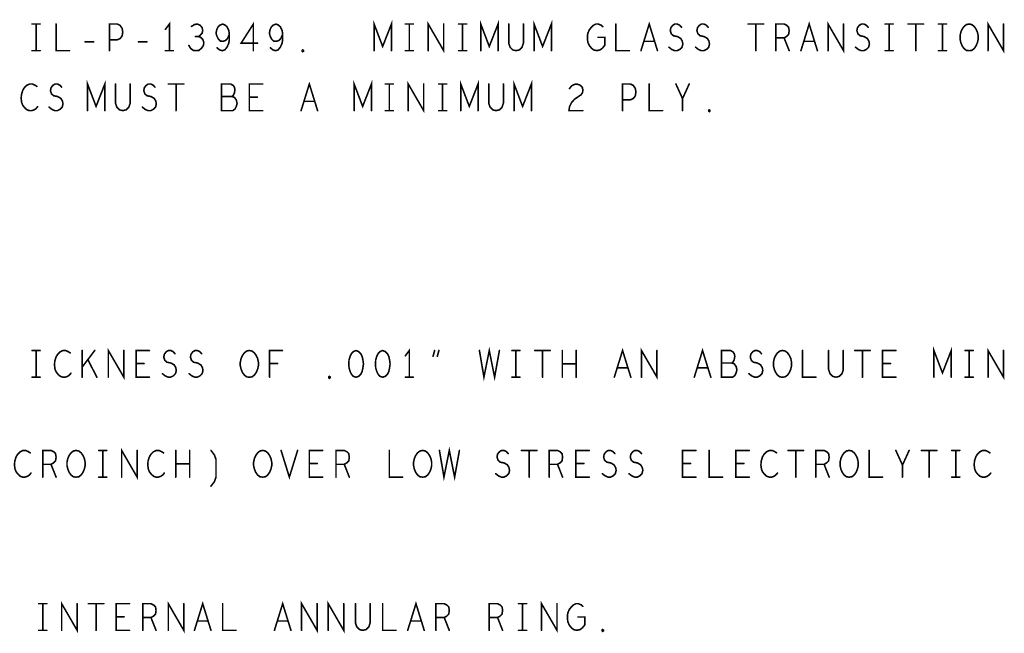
# Model space of a CAD drawing. Extents: x 28 to 61, y 24.9 to 46.
# Tile 49 of 51: x 54.4 to 58.1, y 41 to 43.3. Entities that reach past the tile are written whole.
import ezdxf

# ---------------------------------------------------------------- set-up
doc = ezdxf.new("R2010")
doc.units = 0
doc.layers.add('1', color=2, linetype='CONTINUOUS')

msp = doc.modelspace()

# ---------------------------------------------------------------- linework, layer by layer
at = {"layer": '1', "const_width": 0.003}
for points in [[(54.4535, 43.27, 1), (54.4505, 43.27, 1)], [(54.4685, 43.27, 1), (54.4655, 43.27, 1)], [(54.4835, 43.27, 1), (54.4805, 43.27, 1)], [(54.5435, 43.27, 1), (54.5405, 43.27, 1)], [(54.9535, 43.25, 1), (54.9505, 43.25, 1)], [(55.0515, 43.261, 1), (55.0485, 43.261, 1)], [(55.8535, 43.27, 1), (55.8505, 43.27, 1)], [(55.8685, 43.27, 1), (55.8655, 43.27, 1)], [(55.8835, 43.27, 1), (55.8805, 43.27, 1)], [(55.9975, 43.27, 1), (55.9945, 43.27, 1)], [(56.0535, 43.27, 1), (56.0505, 43.27, 1)], [(56.0685, 43.27, 1), (56.0655, 43.27, 1)], [(56.0835, 43.27, 1), (56.0805, 43.27, 1)], [(56.2415, 43.27, 1), (56.2385, 43.27, 1)], [(56.2965, 43.27, 1), (56.2935, 43.27, 1)], [(56.5945, 43.26, 1), (56.5915, 43.26, 1)], [(56.6435, 43.27, 1), (56.6405, 43.27, 1)], [(56.8895, 43.258, 1), (56.8865, 43.258, 1)], [(56.9895, 43.258, 1), (56.9865, 43.258, 1)], [(57.1395, 43.27, 1), (57.1365, 43.27, 1)], [(57.1685, 43.27, 1), (57.1655, 43.27, 1)], [(57.1975, 43.27, 1), (57.1945, 43.27, 1)], [(57.4975, 43.27, 1), (57.4945, 43.27, 1)], [(57.5895, 43.258, 1), (57.5865, 43.258, 1)], [(57.6535, 43.27, 1), (57.6505, 43.27, 1)], [(57.6685, 43.27, 1), (57.6655, 43.27, 1)], [(57.6835, 43.27, 1), (57.6805, 43.27, 1)], [(57.7395, 43.27, 1), (57.7365, 43.27, 1)], [(57.7685, 43.27, 1), (57.7655, 43.27, 1)], [(57.7975, 43.27, 1), (57.7945, 43.27, 1)], [(57.8535, 43.27, 1), (57.8505, 43.27, 1)], [(57.8685, 43.27, 1), (57.8655, 43.27, 1)], [(57.8835, 43.27, 1), (57.8805, 43.27, 1)], [(58.0975, 43.27, 1), (58.0945, 43.27, 1)], [(55.0665, 43.223, 1), (55.0635, 43.223, 1)], [(55.0775, 43.223, 1), (55.0745, 43.223, 1)], [(55.1935, 43.231, 1), (55.1905, 43.231, 1)], [(55.3935, 43.231, 1), (55.3905, 43.231, 1)], [(56.5765, 43.22, 1), (56.5735, 43.22, 1)], [(57.2435, 43.218, 1), (57.2405, 43.218, 1)], [(57.2745, 43.218, 1), (57.2715, 43.218, 1)], [(54.6525, 43.203, 1), (54.6495, 43.203, 1)], [(54.6845, 43.203, 1), (54.6815, 43.203, 1)], [(54.7435, 43.211, 1), (54.7405, 43.211, 1)], [(54.8525, 43.203, 1), (54.8495, 43.203, 1)], [(54.8845, 43.203, 1), (54.8815, 43.203, 1)], [(55.0415, 43.19, 1), (55.0385, 43.19, 1)], [(55.1475, 43.181, 1), (55.1445, 43.181, 1)], [(55.2995, 43.198, 1), (55.2965, 43.198, 1)], [(55.3475, 43.181, 1), (55.3445, 43.181, 1)], [(56.7485, 43.205, 1), (56.7455, 43.205, 1)], [(56.7885, 43.205, 1), (56.7855, 43.205, 1)], [(56.8425, 43.183, 1), (56.8395, 43.183, 1)], [(56.9425, 43.183, 1), (56.9395, 43.183, 1)], [(57.3485, 43.205, 1), (57.3455, 43.205, 1)], [(57.3885, 43.205, 1), (57.3855, 43.205, 1)], [(57.5425, 43.183, 1), (57.5395, 43.183, 1)], [(54.4535, 43.17, 1), (54.4505, 43.17, 1)], [(54.4685, 43.17, 1), (54.4655, 43.17, 1)], [(54.4835, 43.17, 1), (54.4805, 43.17, 1)], [(54.5935, 43.17, 1), (54.5905, 43.17, 1)], [(54.7435, 43.17, 1), (54.7405, 43.17, 1)], [(54.9535, 43.17, 1), (54.9505, 43.17, 1)], [(54.9685, 43.17, 1), (54.9655, 43.17, 1)], [(54.9835, 43.17, 1), (54.9805, 43.17, 1)], [(55.2835, 43.17, 1), (55.2805, 43.17, 1)], [(55.4685, 43.166, 1), (55.4655, 43.166, 1)], [(55.4685, 43.166, 1), (55.4655, 43.166, 1)], [(55.7365, 43.17, 1), (55.7335, 43.17, 1)], [(55.8015, 43.17, 1), (55.7985, 43.17, 1)], [(55.8535, 43.17, 1), (55.8505, 43.17, 1)], [(55.8685, 43.17, 1), (55.8655, 43.17, 1)], [(55.8835, 43.17, 1), (55.8805, 43.17, 1)], [(55.9395, 43.17, 1), (55.9365, 43.17, 1)], [(56.0535, 43.17, 1), (56.0505, 43.17, 1)], [(56.0685, 43.17, 1), (56.0655, 43.17, 1)], [(56.0835, 43.17, 1), (56.0805, 43.17, 1)], [(56.1365, 43.17, 1), (56.1335, 43.17, 1)], [(56.2015, 43.17, 1), (56.1985, 43.17, 1)], [(56.3365, 43.17, 1), (56.3335, 43.17, 1)], [(56.4015, 43.17, 1), (56.3985, 43.17, 1)], [(56.6935, 43.17, 1), (56.6905, 43.17, 1)], [(56.7375, 43.17, 1), (56.7345, 43.17, 1)], [(56.7995, 43.17, 1), (56.7965, 43.17, 1)], [(57.1685, 43.17, 1), (57.1655, 43.17, 1)], [(57.2435, 43.17, 1), (57.2405, 43.17, 1)], [(57.2935, 43.17, 1), (57.2905, 43.17, 1)], [(57.3375, 43.17, 1), (57.3345, 43.17, 1)], [(57.3995, 43.17, 1), (57.3965, 43.17, 1)], [(57.4395, 43.17, 1), (57.4365, 43.17, 1)], [(57.6535, 43.17, 1), (57.6505, 43.17, 1)], [(57.6685, 43.17, 1), (57.6655, 43.17, 1)], [(57.6835, 43.17, 1), (57.6805, 43.17, 1)], [(57.7685, 43.17, 1), (57.7655, 43.17, 1)], [(57.8535, 43.17, 1), (57.8505, 43.17, 1)], [(57.8685, 43.17, 1), (57.8655, 43.17, 1)], [(57.8835, 43.17, 1), (57.8805, 43.17, 1)], [(57.9685, 43.17, 1), (57.9655, 43.17, 1)], [(57.9685, 43.17, 1), (57.9655, 43.17, 1)], [(58.0395, 43.17, 1), (58.0365, 43.17, 1)], [(54.4715, 43.036, 1), (54.4685, 43.036, 1)], [(54.5645, 43.033, 1), (54.5615, 43.033, 1)], [(54.7665, 43.045, 1), (54.7635, 43.045, 1)], [(54.8215, 43.045, 1), (54.8185, 43.045, 1)], [(54.9145, 43.033, 1), (54.9115, 43.033, 1)], [(54.9645, 43.045, 1), (54.9615, 43.045, 1)], [(54.9935, 43.045, 1), (54.9905, 43.045, 1)], [(55.0225, 43.045, 1), (55.0195, 43.045, 1)], [(55.3185, 43.045, 1), (55.3155, 43.045, 1)], [(55.7785, 43.045, 1), (55.7755, 43.045, 1)], [(55.7935, 43.045, 1), (55.7905, 43.045, 1)], [(55.8085, 43.045, 1), (55.8055, 43.045, 1)], [(55.9225, 43.045, 1), (55.9195, 43.045, 1)], [(55.9785, 43.045, 1), (55.9755, 43.045, 1)], [(55.9935, 43.045, 1), (55.9905, 43.045, 1)], [(56.0085, 43.045, 1), (56.0055, 43.045, 1)], [(56.1665, 43.045, 1), (56.1635, 43.045, 1)], [(56.2215, 43.045, 1), (56.2185, 43.045, 1)], [(56.4695, 43.028, 1), (56.4665, 43.028, 1)], [(56.7685, 43.045, 1), (56.7655, 43.045, 1)], [(56.8685, 43.045, 1), (56.8655, 43.045, 1)], [(56.9185, 43.045, 1), (56.9155, 43.045, 1)], [(55.1645, 42.998, 1), (55.1615, 42.998, 1)], [(55.2035, 42.998, 1), (55.2005, 42.998, 1)], [(55.2685, 42.996, 1), (55.2655, 42.996, 1)], [(55.2985, 42.996, 1), (55.2955, 42.996, 1)], [(56.8935, 42.99, 1), (56.8905, 42.99, 1)], [(54.4745, 42.96, 1), (54.4715, 42.96, 1)], [(54.5175, 42.958, 1), (54.5145, 42.958, 1)], [(54.8675, 42.958, 1), (54.8645, 42.958, 1)], [(55.4735, 42.98, 1), (55.4705, 42.98, 1)], [(55.5135, 42.98, 1), (55.5105, 42.98, 1)], [(56.6685, 42.986, 1), (56.6655, 42.986, 1)], [(54.6615, 42.945, 1), (54.6585, 42.945, 1)], [(54.7265, 42.945, 1), (54.7235, 42.945, 1)], [(54.9935, 42.945, 1), (54.9905, 42.945, 1)], [(55.3185, 42.945, 1), (55.3155, 42.945, 1)], [(55.4625, 42.945, 1), (55.4595, 42.945, 1)], [(55.5245, 42.945, 1), (55.5215, 42.945, 1)], [(55.6615, 42.945, 1), (55.6585, 42.945, 1)], [(55.7265, 42.945, 1), (55.7235, 42.945, 1)], [(55.7785, 42.945, 1), (55.7755, 42.945, 1)], [(55.7935, 42.945, 1), (55.7905, 42.945, 1)], [(55.8085, 42.945, 1), (55.8055, 42.945, 1)], [(55.8645, 42.945, 1), (55.8615, 42.945, 1)], [(55.9785, 42.945, 1), (55.9755, 42.945, 1)], [(55.9935, 42.945, 1), (55.9905, 42.945, 1)], [(56.0085, 42.945, 1), (56.0055, 42.945, 1)], [(56.0615, 42.945, 1), (56.0585, 42.945, 1)], [(56.1265, 42.945, 1), (56.1235, 42.945, 1)], [(56.2615, 42.945, 1), (56.2585, 42.945, 1)], [(56.3265, 42.945, 1), (56.3235, 42.945, 1)], [(56.5195, 42.945, 1), (56.5165, 42.945, 1)], [(56.6685, 42.945, 1), (56.6655, 42.945, 1)], [(56.8185, 42.945, 1), (56.8155, 42.945, 1)], [(56.8935, 42.945, 1), (56.8905, 42.945, 1)], [(56.9935, 42.941, 1), (56.9905, 42.941, 1)], [(56.9935, 42.941, 1), (56.9905, 42.941, 1)], [(54.4535, 42.045, 1), (54.4505, 42.045, 1)], [(54.4685, 42.045, 1), (54.4655, 42.045, 1)], [(54.4835, 42.045, 1), (54.4805, 42.045, 1)], [(54.5965, 42.036, 1), (54.5935, 42.036, 1)], [(54.6415, 42.045, 1), (54.6385, 42.045, 1)], [(54.6885, 42.045, 1), (54.6855, 42.045, 1)], [(54.7975, 42.045, 1), (54.7945, 42.045, 1)], [(54.8935, 42.045, 1), (54.8905, 42.045, 1)], [(54.9895, 42.033, 1), (54.9865, 42.033, 1)], [(55.0895, 42.033, 1), (55.0865, 42.033, 1)], [(55.3925, 42.045, 1), (55.3895, 42.045, 1)], [(55.6685, 42.045, 1), (55.6655, 42.045, 1)], [(55.6685, 42.045, 1), (55.6655, 42.045, 1)], [(55.7685, 42.045, 1), (55.7655, 42.045, 1)], [(55.7685, 42.045, 1), (55.7655, 42.045, 1)], [(55.9635, 42.045, 1), (55.9605, 42.045, 1)], [(55.9795, 42.045, 1), (55.9765, 42.045, 1)], [(56.1315, 42.045, 1), (56.1285, 42.045, 1)], [(56.2065, 42.045, 1), (56.2035, 42.045, 1)], [(56.2535, 42.045, 1), (56.2505, 42.045, 1)], [(56.2685, 42.045, 1), (56.2655, 42.045, 1)], [(56.2835, 42.045, 1), (56.2805, 42.045, 1)], [(56.3395, 42.045, 1), (56.3365, 42.045, 1)], [(56.3685, 42.045, 1), (56.3655, 42.045, 1)], [(56.3975, 42.045, 1), (56.3945, 42.045, 1)], [(56.4425, 42.045, 1), (56.4395, 42.045, 1)], [(56.4945, 42.045, 1), (56.4915, 42.045, 1)], [(56.7975, 42.045, 1), (56.7945, 42.045, 1)], [(57.1895, 42.033, 1), (57.1865, 42.033, 1)], [(57.3435, 42.045, 1), (57.3405, 42.045, 1)], [(57.4415, 42.045, 1), (57.4385, 42.045, 1)], [(57.4965, 42.045, 1), (57.4935, 42.045, 1)], [(57.5395, 42.045, 1), (57.5365, 42.045, 1)], [(57.5685, 42.045, 1), (57.5655, 42.045, 1)], [(57.5975, 42.045, 1), (57.5945, 42.045, 1)], [(57.6935, 42.045, 1), (57.6905, 42.045, 1)], [(57.9535, 42.045, 1), (57.9505, 42.045, 1)], [(57.9685, 42.045, 1), (57.9655, 42.045, 1)], [(57.9835, 42.045, 1), (57.9805, 42.045, 1)], [(58.0975, 42.045, 1), (58.0945, 42.045, 1)], [(54.6625, 42.011, 1), (54.6595, 42.011, 1)], [(54.8435, 41.996, 1), (54.8405, 41.996, 1)], [(54.8735, 41.996, 1), (54.8705, 41.996, 1)], [(55.3445, 41.996, 1), (55.3415, 41.996, 1)], [(55.3745, 41.996, 1), (55.3715, 41.996, 1)], [(55.8535, 42.025, 1), (55.8505, 42.025, 1)], [(55.9575, 42.023, 1), (55.9545, 42.023, 1)], [(55.9735, 42.023, 1), (55.9705, 42.023, 1)], [(56.4425, 41.995, 1), (56.4395, 41.995, 1)], [(56.4945, 41.995, 1), (56.4915, 41.995, 1)], [(57.0395, 41.998, 1), (57.0365, 41.998, 1)], [(57.0785, 41.998, 1), (57.0755, 41.998, 1)], [(57.6435, 41.996, 1), (57.6405, 41.996, 1)], [(57.6735, 41.996, 1), (57.6705, 41.996, 1)], [(54.5995, 41.96, 1), (54.5965, 41.96, 1)], [(54.6415, 41.983, 1), (54.6385, 41.983, 1)], [(54.9425, 41.958, 1), (54.9395, 41.958, 1)], [(55.0425, 41.958, 1), (55.0395, 41.958, 1)], [(56.6485, 41.98, 1), (56.6455, 41.98, 1)], [(56.6885, 41.98, 1), (56.6855, 41.98, 1)], [(56.9485, 41.98, 1), (56.9455, 41.98, 1)], [(56.9885, 41.98, 1), (56.9855, 41.98, 1)], [(57.1425, 41.958, 1), (57.1395, 41.958, 1)], [(54.4535, 41.945, 1), (54.4505, 41.945, 1)], [(54.4685, 41.945, 1), (54.4655, 41.945, 1)], [(54.4835, 41.945, 1), (54.4805, 41.945, 1)], [(54.6415, 41.945, 1), (54.6385, 41.945, 1)], [(54.6965, 41.945, 1), (54.6935, 41.945, 1)], [(54.7395, 41.945, 1), (54.7365, 41.945, 1)], [(54.8935, 41.945, 1), (54.8905, 41.945, 1)], [(55.2685, 41.945, 1), (55.2655, 41.945, 1)], [(55.2685, 41.945, 1), (55.2655, 41.945, 1)], [(55.3445, 41.945, 1), (55.3415, 41.945, 1)], [(55.5685, 41.941, 1), (55.5655, 41.941, 1)], [(55.5685, 41.941, 1), (55.5655, 41.941, 1)], [(55.8535, 41.945, 1), (55.8505, 41.945, 1)], [(55.8685, 41.945, 1), (55.8655, 41.945, 1)], [(55.8835, 41.945, 1), (55.8805, 41.945, 1)], [(56.2535, 41.945, 1), (56.2505, 41.945, 1)], [(56.2685, 41.945, 1), (56.2655, 41.945, 1)], [(56.2835, 41.945, 1), (56.2805, 41.945, 1)], [(56.3685, 41.945, 1), (56.3655, 41.945, 1)], [(56.4425, 41.945, 1), (56.4395, 41.945, 1)], [(56.4945, 41.945, 1), (56.4915, 41.945, 1)], [(56.6375, 41.945, 1), (56.6345, 41.945, 1)], [(56.6995, 41.945, 1), (56.6965, 41.945, 1)], [(56.7395, 41.945, 1), (56.7365, 41.945, 1)], [(56.9375, 41.945, 1), (56.9345, 41.945, 1)], [(56.9995, 41.945, 1), (56.9965, 41.945, 1)], [(57.2685, 41.945, 1), (57.2655, 41.945, 1)], [(57.2685, 41.945, 1), (57.2655, 41.945, 1)], [(57.3935, 41.945, 1), (57.3905, 41.945, 1)], [(57.5685, 41.945, 1), (57.5655, 41.945, 1)], [(57.6935, 41.945, 1), (57.6905, 41.945, 1)], [(57.8365, 41.945, 1), (57.8335, 41.945, 1)], [(57.9015, 41.945, 1), (57.8985, 41.945, 1)], [(57.9535, 41.945, 1), (57.9505, 41.945, 1)], [(57.9685, 41.945, 1), (57.9655, 41.945, 1)], [(57.9835, 41.945, 1), (57.9805, 41.945, 1)], [(58.0395, 41.945, 1), (58.0365, 41.945, 1)], [(54.4465, 41.661, 1), (54.4435, 41.661, 1)], [(54.7035, 41.67, 1), (54.7005, 41.67, 1)], [(54.7185, 41.67, 1), (54.7155, 41.67, 1)], [(54.7335, 41.67, 1), (54.7305, 41.67, 1)], [(54.8475, 41.67, 1), (54.8445, 41.67, 1)], [(54.9465, 41.661, 1), (54.9435, 41.661, 1)], [(54.9925, 41.67, 1), (54.9895, 41.67, 1)], [(55.0445, 41.67, 1), (55.0415, 41.67, 1)], [(55.1245, 41.67, 1), (55.1215, 41.67, 1)], [(55.3875, 41.67, 1), (55.3845, 41.67, 1)], [(55.4495, 41.67, 1), (55.4465, 41.67, 1)], [(55.5435, 41.67, 1), (55.5405, 41.67, 1)], [(55.7935, 41.67, 1), (55.7905, 41.67, 1)], [(55.9815, 41.67, 1), (55.9785, 41.67, 1)], [(56.0565, 41.67, 1), (56.0535, 41.67, 1)], [(56.2895, 41.67, 1), (56.2865, 41.67, 1)], [(56.3185, 41.67, 1), (56.3155, 41.67, 1)], [(56.3475, 41.67, 1), (56.3445, 41.67, 1)], [(56.5435, 41.67, 1), (56.5405, 41.67, 1)], [(56.9435, 41.67, 1), (56.9405, 41.67, 1)], [(56.9935, 41.67, 1), (56.9905, 41.67, 1)], [(57.1435, 41.67, 1), (57.1405, 41.67, 1)], [(57.2465, 41.661, 1), (57.2435, 41.661, 1)], [(57.2895, 41.67, 1), (57.2865, 41.67, 1)], [(57.3185, 41.67, 1), (57.3155, 41.67, 1)], [(57.3475, 41.67, 1), (57.3445, 41.67, 1)], [(57.5935, 41.67, 1), (57.5905, 41.67, 1)], [(57.6935, 41.67, 1), (57.6905, 41.67, 1)], [(57.7435, 41.67, 1), (57.7405, 41.67, 1)], [(57.7895, 41.67, 1), (57.7865, 41.67, 1)], [(57.8185, 41.67, 1), (57.8155, 41.67, 1)], [(57.8475, 41.67, 1), (57.8445, 41.67, 1)], [(57.9035, 41.67, 1), (57.9005, 41.67, 1)], [(57.9185, 41.67, 1), (57.9155, 41.67, 1)], [(57.9335, 41.67, 1), (57.9305, 41.67, 1)], [(58.0465, 41.661, 1), (58.0435, 41.661, 1)], [(56.2395, 41.658, 1), (56.2365, 41.658, 1)], [(56.6395, 41.658, 1), (56.6365, 41.658, 1)], [(56.7395, 41.658, 1), (56.7365, 41.658, 1)], [(54.4935, 41.618, 1), (54.4905, 41.618, 1)], [(54.5245, 41.618, 1), (54.5215, 41.618, 1)], [(54.9925, 41.62, 1), (54.9895, 41.62, 1)], [(55.0445, 41.62, 1), (55.0415, 41.62, 1)], [(55.4935, 41.621, 1), (55.4905, 41.621, 1)], [(55.5235, 41.621, 1), (55.5205, 41.621, 1)], [(55.5935, 41.618, 1), (55.5905, 41.618, 1)], [(55.6245, 41.618, 1), (55.6215, 41.618, 1)], [(56.3935, 41.618, 1), (56.3905, 41.618, 1)], [(56.4245, 41.618, 1), (56.4215, 41.618, 1)], [(56.4935, 41.621, 1), (56.4905, 41.621, 1)], [(56.5235, 41.621, 1), (56.5205, 41.621, 1)], [(56.8935, 41.621, 1), (56.8905, 41.621, 1)], [(56.9235, 41.621, 1), (56.9205, 41.621, 1)], [(57.0935, 41.621, 1), (57.0905, 41.621, 1)], [(57.1235, 41.621, 1), (57.1205, 41.621, 1)], [(57.3935, 41.618, 1), (57.3905, 41.618, 1)], [(57.4245, 41.618, 1), (57.4215, 41.618, 1)], [(57.7185, 41.615, 1), (57.7155, 41.615, 1)], [(54.4495, 41.585, 1), (54.4465, 41.585, 1)], [(54.4935, 41.57, 1), (54.4905, 41.57, 1)], [(54.5435, 41.57, 1), (54.5405, 41.57, 1)], [(54.6185, 41.57, 1), (54.6155, 41.57, 1)], [(54.6185, 41.57, 1), (54.6155, 41.57, 1)], [(54.7035, 41.57, 1), (54.7005, 41.57, 1)], [(54.7185, 41.57, 1), (54.7155, 41.57, 1)], [(54.7335, 41.57, 1), (54.7305, 41.57, 1)], [(54.7895, 41.57, 1), (54.7865, 41.57, 1)], [(54.9495, 41.585, 1), (54.9465, 41.585, 1)], [(54.9925, 41.57, 1), (54.9895, 41.57, 1)], [(55.0445, 41.57, 1), (55.0415, 41.57, 1)], [(55.3185, 41.57, 1), (55.3155, 41.57, 1)], [(55.3185, 41.57, 1), (55.3155, 41.57, 1)], [(55.5435, 41.57, 1), (55.5405, 41.57, 1)], [(55.5935, 41.57, 1), (55.5905, 41.57, 1)], [(55.6435, 41.57, 1), (55.6405, 41.57, 1)], [(55.8435, 41.57, 1), (55.8405, 41.57, 1)], [(55.9185, 41.57, 1), (55.9155, 41.57, 1)], [(55.9185, 41.57, 1), (55.9155, 41.57, 1)], [(56.1925, 41.583, 1), (56.1895, 41.583, 1)], [(56.3185, 41.57, 1), (56.3155, 41.57, 1)], [(56.3935, 41.57, 1), (56.3905, 41.57, 1)], [(56.4435, 41.57, 1), (56.4405, 41.57, 1)], [(56.5435, 41.57, 1), (56.5405, 41.57, 1)], [(56.5925, 41.583, 1), (56.5895, 41.583, 1)], [(56.6925, 41.583, 1), (56.6895, 41.583, 1)], [(56.9435, 41.57, 1), (56.9405, 41.57, 1)], [(57.0435, 41.57, 1), (57.0405, 41.57, 1)], [(57.1435, 41.57, 1), (57.1405, 41.57, 1)], [(57.2495, 41.585, 1), (57.2465, 41.585, 1)], [(57.3185, 41.57, 1), (57.3155, 41.57, 1)], [(57.3935, 41.57, 1), (57.3905, 41.57, 1)], [(57.4435, 41.57, 1), (57.4405, 41.57, 1)], [(57.5185, 41.57, 1), (57.5155, 41.57, 1)], [(57.5185, 41.57, 1), (57.5155, 41.57, 1)], [(57.6435, 41.57, 1), (57.6405, 41.57, 1)], [(57.7185, 41.57, 1), (57.7155, 41.57, 1)], [(57.8185, 41.57, 1), (57.8155, 41.57, 1)], [(57.9035, 41.57, 1), (57.9005, 41.57, 1)], [(57.9185, 41.57, 1), (57.9155, 41.57, 1)], [(57.9335, 41.57, 1), (57.9305, 41.57, 1)], [(58.0495, 41.585, 1), (58.0465, 41.585, 1)], [(55.1245, 41.536, 1), (55.1215, 41.536, 1)], [(54.4785, 41.095, 1), (54.4755, 41.095, 1)], [(54.4935, 41.095, 1), (54.4905, 41.095, 1)], [(54.5085, 41.095, 1), (54.5055, 41.095, 1)], [(54.6225, 41.095, 1), (54.6195, 41.095, 1)], [(54.6645, 41.095, 1), (54.6615, 41.095, 1)], [(54.6935, 41.095, 1), (54.6905, 41.095, 1)], [(54.7225, 41.095, 1), (54.7195, 41.095, 1)], [(54.8185, 41.095, 1), (54.8155, 41.095, 1)], [(55.0225, 41.095, 1), (55.0195, 41.095, 1)], [(55.1685, 41.095, 1), (55.1655, 41.095, 1)], [(55.5225, 41.095, 1), (55.5195, 41.095, 1)], [(55.6225, 41.095, 1), (55.6195, 41.095, 1)], [(55.6665, 41.095, 1), (55.6635, 41.095, 1)], [(55.7215, 41.095, 1), (55.7185, 41.095, 1)], [(55.7685, 41.095, 1), (55.7655, 41.095, 1)], [(56.2785, 41.095, 1), (56.2755, 41.095, 1)], [(56.2935, 41.095, 1), (56.2905, 41.095, 1)], [(56.3085, 41.095, 1), (56.3055, 41.095, 1)], [(56.4225, 41.095, 1), (56.4195, 41.095, 1)], [(56.5195, 41.085, 1), (56.5165, 41.085, 1)], [(54.7685, 41.046, 1), (54.7655, 41.046, 1)], [(54.7985, 41.046, 1), (54.7955, 41.046, 1)], [(54.8685, 41.043, 1), (54.8655, 41.043, 1)], [(54.8995, 41.043, 1), (54.8965, 41.043, 1)], [(55.9685, 41.043, 1), (55.9655, 41.043, 1)], [(55.9995, 41.043, 1), (55.9965, 41.043, 1)], [(56.1685, 41.043, 1), (56.1655, 41.043, 1)], [(56.1995, 41.043, 1), (56.1965, 41.043, 1)], [(56.5015, 41.045, 1), (56.4985, 41.045, 1)], [(54.4785, 40.995, 1), (54.4755, 40.995, 1)], [(54.4935, 40.995, 1), (54.4905, 40.995, 1)], [(54.5085, 40.995, 1), (54.5055, 40.995, 1)], [(54.5645, 40.995, 1), (54.5615, 40.995, 1)], [(54.6935, 40.995, 1), (54.6905, 40.995, 1)], [(54.8185, 40.995, 1), (54.8155, 40.995, 1)], [(54.8685, 40.995, 1), (54.8655, 40.995, 1)], [(54.9185, 40.995, 1), (54.9155, 40.995, 1)], [(54.9645, 40.995, 1), (54.9615, 40.995, 1)], [(55.0625, 40.995, 1), (55.0595, 40.995, 1)], [(55.0735, 41.03, 1), (55.0705, 41.03, 1)], [(55.1135, 41.03, 1), (55.1105, 41.03, 1)], [(55.1245, 40.995, 1), (55.1215, 40.995, 1)], [(55.2185, 40.995, 1), (55.2155, 40.995, 1)], [(55.3625, 40.995, 1), (55.3595, 40.995, 1)], [(55.3735, 41.03, 1), (55.3705, 41.03, 1)], [(55.4135, 41.03, 1), (55.4105, 41.03, 1)], [(55.4245, 40.995, 1), (55.4215, 40.995, 1)], [(55.4645, 40.995, 1), (55.4615, 40.995, 1)], [(55.5645, 40.995, 1), (55.5615, 40.995, 1)], [(55.8185, 40.995, 1), (55.8155, 40.995, 1)], [(55.8625, 40.995, 1), (55.8595, 40.995, 1)], [(55.8735, 41.03, 1), (55.8705, 41.03, 1)], [(55.9135, 41.03, 1), (55.9105, 41.03, 1)], [(55.9245, 40.995, 1), (55.9215, 40.995, 1)], [(55.9685, 40.995, 1), (55.9655, 40.995, 1)], [(56.0185, 40.995, 1), (56.0155, 40.995, 1)], [(56.1685, 40.995, 1), (56.1655, 40.995, 1)], [(56.2185, 40.995, 1), (56.2155, 40.995, 1)], [(56.2785, 40.995, 1), (56.2755, 40.995, 1)], [(56.2935, 40.995, 1), (56.2905, 40.995, 1)], [(56.3085, 40.995, 1), (56.3055, 40.995, 1)], [(56.3645, 40.995, 1), (56.3615, 40.995, 1)], [(56.5935, 40.991, 1), (56.5905, 40.991, 1)], [(56.5935, 40.991, 1), (56.5905, 40.991, 1)]]:
    msp.add_lwpolyline(points, format="xyb", close=True, dxfattribs=at)
at = {"layer": '1', "const_width": 0.006}
for points in [[(54.452, 43.27), (54.482, 43.27)], [(54.467, 43.27), (54.467, 43.17)], [(54.542, 43.27), (54.542, 43.17), (54.592, 43.17)], [(54.742, 43.17), (54.742, 43.27), (54.772, 43.27), (54.782, 43.265), (54.79, 43.253), (54.792, 43.24), (54.79, 43.226), (54.783, 43.216), (54.772, 43.211), (54.742, 43.211)], [(54.967, 43.17), (54.967, 43.27), (54.952, 43.25)], [(55.076, 43.223), (55.083, 43.228), (55.09, 43.236), (55.092, 43.246), (55.09, 43.256), (55.083, 43.265), (55.072, 43.27), (55.061, 43.268), (55.05, 43.261)], [(55.146, 43.181), (55.155, 43.173), (55.165, 43.17), (55.175, 43.173), (55.183, 43.183), (55.19, 43.198), (55.192, 43.213), (55.192, 43.231), (55.19, 43.246), (55.183, 43.26), (55.176, 43.266), (55.167, 43.27), (55.157, 43.266), (55.15, 43.26), (55.145, 43.25), (55.142, 43.236), (55.145, 43.225), (55.151, 43.213), (55.158, 43.206), (55.167, 43.205), (55.177, 43.208), (55.185, 43.216), (55.192, 43.231)], [(55.282, 43.17), (55.282, 43.27), (55.236, 43.198), (55.298, 43.198)], [(55.346, 43.181), (55.355, 43.173), (55.365, 43.17), (55.375, 43.173), (55.383, 43.183), (55.39, 43.198), (55.392, 43.213), (55.392, 43.231), (55.39, 43.246), (55.383, 43.26), (55.376, 43.266), (55.367, 43.27), (55.357, 43.266), (55.35, 43.26), (55.345, 43.25), (55.342, 43.236), (55.345, 43.225), (55.351, 43.213), (55.358, 43.206), (55.367, 43.205), (55.377, 43.208), (55.385, 43.216), (55.392, 43.231)], [(55.735, 43.17), (55.735, 43.27), (55.767, 43.186), (55.8, 43.27), (55.8, 43.17)], [(55.852, 43.27), (55.882, 43.27)], [(55.867, 43.27), (55.867, 43.17)], [(55.938, 43.17), (55.938, 43.27), (55.996, 43.17), (55.996, 43.27)], [(56.052, 43.27), (56.082, 43.27)], [(56.067, 43.27), (56.067, 43.17)], [(56.135, 43.17), (56.135, 43.27), (56.167, 43.186), (56.2, 43.27), (56.2, 43.17)], [(56.24, 43.27), (56.24, 43.198), (56.245, 43.183), (56.255, 43.173), (56.267, 43.17), (56.28, 43.173), (56.29, 43.183), (56.295, 43.198), (56.295, 43.27)], [(56.335, 43.17), (56.335, 43.27), (56.367, 43.186), (56.4, 43.27), (56.4, 43.17)], [(56.575, 43.22), (56.6, 43.22), (56.6, 43.19), (56.592, 43.18), (56.583, 43.173), (56.571, 43.17), (56.558, 43.173), (56.55, 43.18), (56.542, 43.19), (56.537, 43.201), (56.535, 43.215), (56.535, 43.226), (56.537, 43.236), (56.542, 43.248), (56.55, 43.258), (56.557, 43.265), (56.567, 43.27), (56.576, 43.27), (56.586, 43.266), (56.593, 43.26)], [(56.642, 43.27), (56.642, 43.17), (56.692, 43.17)], [(56.736, 43.17), (56.767, 43.27), (56.798, 43.17)], [(56.841, 43.183), (56.851, 43.175), (56.862, 43.17), (56.872, 43.17), (56.882, 43.175), (56.89, 43.183), (56.893, 43.195), (56.891, 43.206), (56.885, 43.216), (56.873, 43.223), (56.858, 43.226), (56.85, 43.233), (56.846, 43.245), (56.848, 43.256), (56.855, 43.265), (56.863, 43.27), (56.872, 43.27), (56.881, 43.266), (56.888, 43.258)], [(56.941, 43.183), (56.951, 43.175), (56.962, 43.17), (56.972, 43.17), (56.982, 43.175), (56.99, 43.183), (56.993, 43.195), (56.991, 43.206), (56.985, 43.216), (56.973, 43.223), (56.958, 43.226), (56.95, 43.233), (56.946, 43.245), (56.948, 43.256), (56.955, 43.265), (56.963, 43.27), (56.972, 43.27), (56.981, 43.266), (56.988, 43.258)], [(57.138, 43.27), (57.196, 43.27)], [(57.167, 43.27), (57.167, 43.17)], [(57.242, 43.17), (57.242, 43.27), (57.273, 43.27), (57.283, 43.265), (57.29, 43.258), (57.292, 43.245), (57.29, 43.231), (57.282, 43.223), (57.273, 43.218), (57.242, 43.218)], [(57.336, 43.17), (57.367, 43.27), (57.398, 43.17)], [(57.438, 43.17), (57.438, 43.27), (57.496, 43.17), (57.496, 43.27)], [(57.541, 43.183), (57.551, 43.175), (57.562, 43.17), (57.572, 43.17), (57.582, 43.175), (57.59, 43.183), (57.593, 43.195), (57.591, 43.206), (57.585, 43.216), (57.573, 43.223), (57.558, 43.226), (57.55, 43.233), (57.546, 43.245), (57.548, 43.256), (57.555, 43.265), (57.563, 43.27), (57.572, 43.27), (57.581, 43.266), (57.588, 43.258)], [(57.652, 43.27), (57.682, 43.27)], [(57.667, 43.27), (57.667, 43.17)], [(57.738, 43.27), (57.796, 43.27)], [(57.767, 43.27), (57.767, 43.17)], [(57.852, 43.27), (57.882, 43.27)], [(57.867, 43.27), (57.867, 43.17)], [(57.967, 43.17), (57.957, 43.171), (57.948, 43.178), (57.941, 43.188), (57.936, 43.2), (57.933, 43.213), (57.933, 43.226), (57.936, 43.24), (57.941, 43.251), (57.948, 43.261), (57.957, 43.268), (57.967, 43.27), (57.977, 43.268), (57.986, 43.261), (57.993, 43.251), (57.998, 43.24), (58.001, 43.226), (58.001, 43.213), (57.998, 43.2), (57.993, 43.188), (57.986, 43.178), (57.977, 43.171), (57.967, 43.17)], [(58.038, 43.17), (58.038, 43.27), (58.096, 43.17), (58.096, 43.27)], [(55.04, 43.19), (55.047, 43.178), (55.057, 43.171), (55.068, 43.17), (55.078, 43.171), (55.088, 43.18), (55.095, 43.19), (55.096, 43.2), (55.093, 43.211), (55.085, 43.22), (55.076, 43.223), (55.065, 43.223)], [(57.273, 43.218), (57.292, 43.17)], [(54.651, 43.203), (54.683, 43.203)], [(54.851, 43.203), (54.883, 43.203)], [(56.787, 43.205), (56.747, 43.205)], [(57.387, 43.205), (57.347, 43.205)], [(54.452, 43.17), (54.482, 43.17)], [(54.952, 43.17), (54.982, 43.17)], [(55.467, 43.166), (55.465, 43.168), (55.465, 43.171), (55.467, 43.173), (55.47, 43.171), (55.47, 43.168), (55.467, 43.166)], [(55.852, 43.17), (55.882, 43.17)], [(56.052, 43.17), (56.082, 43.17)], [(57.652, 43.17), (57.682, 43.17)], [(57.852, 43.17), (57.882, 43.17)], [(54.47, 43.036), (54.462, 43.041), (54.453, 43.045), (54.443, 43.045), (54.432, 43.04), (54.423, 43.031), (54.417, 43.021), (54.412, 43.005), (54.411, 42.99), (54.413, 42.975), (54.417, 42.965), (54.425, 42.955), (54.433, 42.948), (54.442, 42.945), (54.451, 42.945), (54.46, 42.948), (54.467, 42.953), (54.473, 42.96)], [(54.516, 42.958), (54.526, 42.95), (54.537, 42.945), (54.547, 42.945), (54.557, 42.95), (54.565, 42.958), (54.568, 42.97), (54.566, 42.981), (54.56, 42.991), (54.548, 42.998), (54.533, 43.001), (54.525, 43.008), (54.521, 43.02), (54.523, 43.031), (54.53, 43.04), (54.538, 43.045), (54.547, 43.045), (54.556, 43.041), (54.563, 43.033)], [(54.66, 42.945), (54.66, 43.045), (54.692, 42.961), (54.725, 43.045), (54.725, 42.945)], [(54.765, 43.045), (54.765, 42.973), (54.77, 42.958), (54.78, 42.948), (54.792, 42.945), (54.805, 42.948), (54.815, 42.958), (54.82, 42.973), (54.82, 43.045)], [(54.866, 42.958), (54.876, 42.95), (54.887, 42.945), (54.897, 42.945), (54.907, 42.95), (54.915, 42.958), (54.918, 42.97), (54.916, 42.981), (54.91, 42.991), (54.898, 42.998), (54.883, 43.001), (54.875, 43.008), (54.871, 43.02), (54.873, 43.031), (54.88, 43.04), (54.888, 43.045), (54.897, 43.045), (54.906, 43.041), (54.913, 43.033)], [(54.963, 43.045), (55.021, 43.045)], [(54.992, 43.045), (54.992, 42.945)], [(55.202, 42.998), (55.207, 43.003), (55.211, 43.011), (55.213, 43.023), (55.211, 43.033), (55.206, 43.04), (55.197, 43.045), (55.163, 43.045), (55.163, 42.945), (55.205, 42.945), (55.213, 42.951), (55.218, 42.961), (55.221, 42.973), (55.218, 42.985), (55.211, 42.995), (55.202, 42.998), (55.163, 42.998)], [(55.317, 42.945), (55.267, 42.945), (55.267, 43.045), (55.317, 43.045)], [(55.461, 42.945), (55.492, 43.045), (55.523, 42.945)], [(55.66, 42.945), (55.66, 43.045), (55.692, 42.961), (55.725, 43.045), (55.725, 42.945)], [(55.777, 43.045), (55.807, 43.045)], [(55.792, 43.045), (55.792, 42.945)], [(55.863, 42.945), (55.863, 43.045), (55.921, 42.945), (55.921, 43.045)], [(55.977, 43.045), (56.007, 43.045)], [(55.992, 43.045), (55.992, 42.945)], [(56.06, 42.945), (56.06, 43.045), (56.092, 42.961), (56.125, 43.045), (56.125, 42.945)], [(56.165, 43.045), (56.165, 42.973), (56.17, 42.958), (56.18, 42.948), (56.192, 42.945), (56.205, 42.948), (56.215, 42.958), (56.22, 42.973), (56.22, 43.045)], [(56.26, 42.945), (56.26, 43.045), (56.292, 42.961), (56.325, 43.045), (56.325, 42.945)], [(56.468, 43.028), (56.476, 43.038), (56.485, 43.043), (56.495, 43.045), (56.507, 43.041), (56.516, 43.033), (56.518, 43.023), (56.517, 43.013), (56.512, 43.005), (56.487, 42.988), (56.476, 42.976), (56.468, 42.96), (56.466, 42.945), (56.518, 42.945)], [(56.667, 42.945), (56.667, 43.045), (56.697, 43.045), (56.707, 43.04), (56.715, 43.028), (56.717, 43.015), (56.715, 43.001), (56.708, 42.991), (56.697, 42.986), (56.667, 42.986)], [(56.767, 43.045), (56.767, 42.945), (56.817, 42.945)], [(56.892, 42.945), (56.892, 42.99), (56.867, 43.045)], [(56.917, 43.045), (56.892, 42.99)], [(55.297, 42.996), (55.267, 42.996)], [(55.512, 42.98), (55.472, 42.98)], [(55.777, 42.945), (55.807, 42.945)], [(55.977, 42.945), (56.007, 42.945)], [(56.992, 42.941), (56.99, 42.943), (56.99, 42.946), (56.992, 42.948), (56.995, 42.946), (56.995, 42.943), (56.992, 42.941)], [(54.452, 42.045), (54.482, 42.045)], [(54.467, 42.045), (54.467, 41.945)], [(54.595, 42.036), (54.587, 42.041), (54.578, 42.045), (54.568, 42.045), (54.557, 42.04), (54.548, 42.031), (54.542, 42.021), (54.537, 42.005), (54.536, 41.99), (54.538, 41.975), (54.542, 41.965), (54.55, 41.955), (54.558, 41.948), (54.567, 41.945), (54.576, 41.945), (54.585, 41.948), (54.592, 41.953), (54.598, 41.96)], [(54.64, 41.945), (54.64, 42.045)], [(54.687, 42.045), (54.64, 41.983)], [(54.738, 41.945), (54.738, 42.045), (54.796, 41.945), (54.796, 42.045)], [(54.892, 41.945), (54.842, 41.945), (54.842, 42.045), (54.892, 42.045)], [(54.941, 41.958), (54.951, 41.95), (54.962, 41.945), (54.972, 41.945), (54.982, 41.95), (54.99, 41.958), (54.993, 41.97), (54.991, 41.981), (54.985, 41.991), (54.973, 41.998), (54.958, 42.001), (54.95, 42.008), (54.946, 42.02), (54.948, 42.031), (54.955, 42.04), (54.963, 42.045), (54.972, 42.045), (54.981, 42.041), (54.988, 42.033)], [(55.041, 41.958), (55.051, 41.95), (55.062, 41.945), (55.072, 41.945), (55.082, 41.95), (55.09, 41.958), (55.093, 41.97), (55.091, 41.981), (55.085, 41.991), (55.073, 41.998), (55.058, 42.001), (55.05, 42.008), (55.046, 42.02), (55.048, 42.031), (55.055, 42.04), (55.063, 42.045), (55.072, 42.045), (55.081, 42.041), (55.088, 42.033)], [(55.267, 41.945), (55.257, 41.946), (55.248, 41.953), (55.241, 41.963), (55.236, 41.975), (55.233, 41.988), (55.233, 42.001), (55.236, 42.015), (55.241, 42.026), (55.248, 42.036), (55.257, 42.043), (55.267, 42.045), (55.277, 42.043), (55.286, 42.036), (55.293, 42.026), (55.298, 42.015), (55.301, 42.001), (55.301, 41.988), (55.298, 41.975), (55.293, 41.963), (55.286, 41.953), (55.277, 41.946), (55.267, 41.945)], [(55.343, 41.945), (55.343, 42.045), (55.391, 42.045)], [(55.667, 42.045), (55.657, 42.041), (55.65, 42.033), (55.645, 42.023), (55.641, 42.01), (55.64, 41.995), (55.641, 41.98), (55.645, 41.966), (55.65, 41.956), (55.657, 41.948), (55.667, 41.945), (55.677, 41.948), (55.685, 41.956), (55.69, 41.966), (55.693, 41.98), (55.695, 41.995), (55.693, 42.01), (55.69, 42.023), (55.685, 42.033), (55.677, 42.041), (55.667, 42.045)], [(55.767, 42.045), (55.757, 42.041), (55.75, 42.033), (55.745, 42.023), (55.741, 42.01), (55.74, 41.995), (55.741, 41.98), (55.745, 41.966), (55.75, 41.956), (55.757, 41.948), (55.767, 41.945), (55.777, 41.948), (55.785, 41.956), (55.79, 41.966), (55.793, 41.98), (55.795, 41.995), (55.793, 42.01), (55.79, 42.023), (55.785, 42.033), (55.777, 42.041), (55.767, 42.045)], [(55.867, 41.945), (55.867, 42.045), (55.852, 42.025)], [(55.956, 42.023), (55.962, 42.045)], [(55.978, 42.045), (55.972, 42.023)], [(56.13, 42.045), (56.147, 41.945), (56.167, 42.045), (56.187, 41.945), (56.205, 42.045)], [(56.252, 42.045), (56.282, 42.045)], [(56.267, 42.045), (56.267, 41.945)], [(56.338, 42.045), (56.396, 42.045)], [(56.367, 42.045), (56.367, 41.945)], [(56.441, 41.945), (56.441, 42.045)], [(56.493, 42.045), (56.493, 41.945)], [(56.636, 41.945), (56.667, 42.045), (56.698, 41.945)], [(56.738, 41.945), (56.738, 42.045), (56.796, 41.945), (56.796, 42.045)], [(56.936, 41.945), (56.967, 42.045), (56.998, 41.945)], [(57.077, 41.998), (57.082, 42.003), (57.086, 42.011), (57.088, 42.023), (57.086, 42.033), (57.081, 42.04), (57.072, 42.045), (57.038, 42.045), (57.038, 41.945), (57.08, 41.945), (57.088, 41.951), (57.093, 41.961), (57.096, 41.973), (57.093, 41.985), (57.086, 41.995), (57.077, 41.998), (57.038, 41.998)], [(57.141, 41.958), (57.151, 41.95), (57.162, 41.945), (57.172, 41.945), (57.182, 41.95), (57.19, 41.958), (57.193, 41.97), (57.191, 41.981), (57.185, 41.991), (57.173, 41.998), (57.158, 42.001), (57.15, 42.008), (57.146, 42.02), (57.148, 42.031), (57.155, 42.04), (57.163, 42.045), (57.172, 42.045), (57.181, 42.041), (57.188, 42.033)], [(57.267, 41.945), (57.257, 41.946), (57.248, 41.953), (57.241, 41.963), (57.236, 41.975), (57.233, 41.988), (57.233, 42.001), (57.236, 42.015), (57.241, 42.026), (57.248, 42.036), (57.257, 42.043), (57.267, 42.045), (57.277, 42.043), (57.286, 42.036), (57.293, 42.026), (57.298, 42.015), (57.301, 42.001), (57.301, 41.988), (57.298, 41.975), (57.293, 41.963), (57.286, 41.953), (57.277, 41.946), (57.267, 41.945)], [(57.342, 42.045), (57.342, 41.945), (57.392, 41.945)], [(57.44, 42.045), (57.44, 41.973), (57.445, 41.958), (57.455, 41.948), (57.467, 41.945), (57.48, 41.948), (57.49, 41.958), (57.495, 41.973), (57.495, 42.045)], [(57.538, 42.045), (57.596, 42.045)], [(57.567, 42.045), (57.567, 41.945)], [(57.692, 41.945), (57.642, 41.945), (57.642, 42.045), (57.692, 42.045)], [(57.835, 41.945), (57.835, 42.045), (57.867, 41.961), (57.9, 42.045), (57.9, 41.945)], [(57.952, 42.045), (57.982, 42.045)], [(57.967, 42.045), (57.967, 41.945)], [(58.038, 41.945), (58.038, 42.045), (58.096, 41.945), (58.096, 42.045)], [(54.695, 41.945), (54.661, 42.011)], [(54.872, 41.996), (54.842, 41.996)], [(55.373, 41.996), (55.343, 41.996)], [(56.493, 41.995), (56.441, 41.995)], [(57.672, 41.996), (57.642, 41.996)], [(56.687, 41.98), (56.647, 41.98)], [(56.987, 41.98), (56.947, 41.98)], [(54.452, 41.945), (54.482, 41.945)], [(55.567, 41.941), (55.565, 41.943), (55.565, 41.946), (55.567, 41.948), (55.57, 41.946), (55.57, 41.943), (55.567, 41.941)], [(55.852, 41.945), (55.882, 41.945)], [(56.252, 41.945), (56.282, 41.945)], [(57.952, 41.945), (57.982, 41.945)], [(54.445, 41.661), (54.437, 41.666), (54.428, 41.67), (54.418, 41.67), (54.407, 41.665), (54.398, 41.656), (54.392, 41.646), (54.387, 41.63), (54.386, 41.615), (54.388, 41.6), (54.392, 41.59), (54.4, 41.58), (54.408, 41.573), (54.417, 41.57), (54.426, 41.57), (54.435, 41.573), (54.442, 41.578), (54.448, 41.585)], [(54.492, 41.57), (54.492, 41.67), (54.523, 41.67), (54.533, 41.665), (54.54, 41.658), (54.542, 41.645), (54.54, 41.631), (54.532, 41.623), (54.523, 41.618), (54.492, 41.618)], [(54.617, 41.57), (54.607, 41.571), (54.598, 41.578), (54.591, 41.588), (54.586, 41.6), (54.583, 41.613), (54.583, 41.626), (54.586, 41.64), (54.591, 41.651), (54.598, 41.661), (54.607, 41.668), (54.617, 41.67), (54.627, 41.668), (54.636, 41.661), (54.643, 41.651), (54.648, 41.64), (54.651, 41.626), (54.651, 41.613), (54.648, 41.6), (54.643, 41.588), (54.636, 41.578), (54.627, 41.571), (54.617, 41.57)], [(54.702, 41.67), (54.732, 41.67)], [(54.717, 41.67), (54.717, 41.57)], [(54.788, 41.57), (54.788, 41.67), (54.846, 41.57), (54.846, 41.67)], [(54.945, 41.661), (54.937, 41.666), (54.928, 41.67), (54.918, 41.67), (54.907, 41.665), (54.898, 41.656), (54.892, 41.646), (54.887, 41.63), (54.886, 41.615), (54.888, 41.6), (54.892, 41.59), (54.9, 41.58), (54.908, 41.573), (54.917, 41.57), (54.926, 41.57), (54.935, 41.573), (54.942, 41.578), (54.948, 41.585)], [(54.991, 41.57), (54.991, 41.67)], [(55.043, 41.67), (55.043, 41.57)], [(55.123, 41.536), (55.136, 41.553), (55.142, 41.57), (55.142, 41.636), (55.136, 41.653), (55.123, 41.67)], [(55.317, 41.57), (55.307, 41.571), (55.298, 41.578), (55.291, 41.588), (55.286, 41.6), (55.283, 41.613), (55.283, 41.626), (55.286, 41.64), (55.291, 41.651), (55.298, 41.661), (55.307, 41.668), (55.317, 41.67), (55.327, 41.668), (55.336, 41.661), (55.343, 41.651), (55.348, 41.64), (55.351, 41.626), (55.351, 41.613), (55.348, 41.6), (55.343, 41.588), (55.336, 41.578), (55.327, 41.571), (55.317, 41.57)], [(55.386, 41.67), (55.417, 41.57), (55.448, 41.67)], [(55.542, 41.57), (55.492, 41.57), (55.492, 41.67), (55.542, 41.67)], [(55.592, 41.57), (55.592, 41.67), (55.623, 41.67), (55.633, 41.665), (55.64, 41.658), (55.642, 41.645), (55.64, 41.631), (55.632, 41.623), (55.623, 41.618), (55.592, 41.618)], [(55.792, 41.67), (55.792, 41.57), (55.842, 41.57)], [(55.917, 41.57), (55.907, 41.571), (55.898, 41.578), (55.891, 41.588), (55.886, 41.6), (55.883, 41.613), (55.883, 41.626), (55.886, 41.64), (55.891, 41.651), (55.898, 41.661), (55.907, 41.668), (55.917, 41.67), (55.927, 41.668), (55.936, 41.661), (55.943, 41.651), (55.948, 41.64), (55.951, 41.626), (55.951, 41.613), (55.948, 41.6), (55.943, 41.588), (55.936, 41.578), (55.927, 41.571), (55.917, 41.57)], [(55.98, 41.67), (55.997, 41.57), (56.017, 41.67), (56.037, 41.57), (56.055, 41.67)], [(56.191, 41.583), (56.201, 41.575), (56.212, 41.57), (56.222, 41.57), (56.232, 41.575), (56.24, 41.583), (56.243, 41.595), (56.241, 41.606), (56.235, 41.616), (56.223, 41.623), (56.208, 41.626), (56.2, 41.633), (56.196, 41.645), (56.198, 41.656), (56.205, 41.665), (56.213, 41.67), (56.222, 41.67), (56.231, 41.666), (56.238, 41.658)], [(56.288, 41.67), (56.346, 41.67)], [(56.317, 41.67), (56.317, 41.57)], [(56.392, 41.57), (56.392, 41.67), (56.423, 41.67), (56.433, 41.665), (56.44, 41.658), (56.442, 41.645), (56.44, 41.631), (56.432, 41.623), (56.423, 41.618), (56.392, 41.618)], [(56.542, 41.57), (56.492, 41.57), (56.492, 41.67), (56.542, 41.67)], [(56.591, 41.583), (56.601, 41.575), (56.612, 41.57), (56.622, 41.57), (56.632, 41.575), (56.64, 41.583), (56.643, 41.595), (56.641, 41.606), (56.635, 41.616), (56.623, 41.623), (56.608, 41.626), (56.6, 41.633), (56.596, 41.645), (56.598, 41.656), (56.605, 41.665), (56.613, 41.67), (56.622, 41.67), (56.631, 41.666), (56.638, 41.658)], [(56.691, 41.583), (56.701, 41.575), (56.712, 41.57), (56.722, 41.57), (56.732, 41.575), (56.74, 41.583), (56.743, 41.595), (56.741, 41.606), (56.735, 41.616), (56.723, 41.623), (56.708, 41.626), (56.7, 41.633), (56.696, 41.645), (56.698, 41.656), (56.705, 41.665), (56.713, 41.67), (56.722, 41.67), (56.731, 41.666), (56.738, 41.658)], [(56.942, 41.57), (56.892, 41.57), (56.892, 41.67), (56.942, 41.67)], [(56.992, 41.67), (56.992, 41.57), (57.042, 41.57)], [(57.142, 41.57), (57.092, 41.57), (57.092, 41.67), (57.142, 41.67)], [(57.245, 41.661), (57.237, 41.666), (57.228, 41.67), (57.218, 41.67), (57.207, 41.665), (57.198, 41.656), (57.192, 41.646), (57.187, 41.63), (57.186, 41.615), (57.188, 41.6), (57.192, 41.59), (57.2, 41.58), (57.208, 41.573), (57.217, 41.57), (57.226, 41.57), (57.235, 41.573), (57.242, 41.578), (57.248, 41.585)], [(57.288, 41.67), (57.346, 41.67)], [(57.317, 41.67), (57.317, 41.57)], [(57.392, 41.57), (57.392, 41.67), (57.423, 41.67), (57.433, 41.665), (57.44, 41.658), (57.442, 41.645), (57.44, 41.631), (57.432, 41.623), (57.423, 41.618), (57.392, 41.618)], [(57.517, 41.57), (57.507, 41.571), (57.498, 41.578), (57.491, 41.588), (57.486, 41.6), (57.483, 41.613), (57.483, 41.626), (57.486, 41.64), (57.491, 41.651), (57.498, 41.661), (57.507, 41.668), (57.517, 41.67), (57.527, 41.668), (57.536, 41.661), (57.543, 41.651), (57.548, 41.64), (57.551, 41.626), (57.551, 41.613), (57.548, 41.6), (57.543, 41.588), (57.536, 41.578), (57.527, 41.571), (57.517, 41.57)], [(57.592, 41.67), (57.592, 41.57), (57.642, 41.57)], [(57.717, 41.57), (57.717, 41.615), (57.692, 41.67)], [(57.742, 41.67), (57.717, 41.615)], [(57.788, 41.67), (57.846, 41.67)], [(57.817, 41.67), (57.817, 41.57)], [(57.902, 41.67), (57.932, 41.67)], [(57.917, 41.67), (57.917, 41.57)], [(58.045, 41.661), (58.037, 41.666), (58.028, 41.67), (58.018, 41.67), (58.007, 41.665), (57.998, 41.656), (57.992, 41.646), (57.987, 41.63), (57.986, 41.615), (57.988, 41.6), (57.992, 41.59), (58, 41.58), (58.008, 41.573), (58.017, 41.57), (58.026, 41.57), (58.035, 41.573), (58.042, 41.578), (58.048, 41.585)], [(54.523, 41.618), (54.542, 41.57)], [(55.043, 41.62), (54.991, 41.62)], [(55.522, 41.621), (55.492, 41.621)], [(55.623, 41.618), (55.642, 41.57)], [(56.423, 41.618), (56.442, 41.57)], [(56.522, 41.621), (56.492, 41.621)], [(56.922, 41.621), (56.892, 41.621)], [(57.122, 41.621), (57.092, 41.621)], [(57.423, 41.618), (57.442, 41.57)], [(54.702, 41.57), (54.732, 41.57)], [(57.902, 41.57), (57.932, 41.57)], [(54.477, 41.095), (54.507, 41.095)], [(54.492, 41.095), (54.492, 40.995)], [(54.563, 40.995), (54.563, 41.095), (54.621, 40.995), (54.621, 41.095)], [(54.663, 41.095), (54.721, 41.095)], [(54.692, 41.095), (54.692, 40.995)], [(54.817, 40.995), (54.767, 40.995), (54.767, 41.095), (54.817, 41.095)], [(54.867, 40.995), (54.867, 41.095), (54.898, 41.095), (54.908, 41.09), (54.915, 41.083), (54.917, 41.07), (54.915, 41.056), (54.907, 41.048), (54.898, 41.043), (54.867, 41.043)], [(54.963, 40.995), (54.963, 41.095), (55.021, 40.995), (55.021, 41.095)], [(55.061, 40.995), (55.092, 41.095), (55.123, 40.995)], [(55.167, 41.095), (55.167, 40.995), (55.217, 40.995)], [(55.361, 40.995), (55.392, 41.095), (55.423, 40.995)], [(55.463, 40.995), (55.463, 41.095), (55.521, 40.995), (55.521, 41.095)], [(55.563, 40.995), (55.563, 41.095), (55.621, 40.995), (55.621, 41.095)], [(55.665, 41.095), (55.665, 41.023), (55.67, 41.008), (55.68, 40.998), (55.692, 40.995), (55.705, 40.998), (55.715, 41.008), (55.72, 41.023), (55.72, 41.095)], [(55.767, 41.095), (55.767, 40.995), (55.817, 40.995)], [(55.861, 40.995), (55.892, 41.095), (55.923, 40.995)], [(55.967, 40.995), (55.967, 41.095), (55.998, 41.095), (56.008, 41.09), (56.015, 41.083), (56.017, 41.07), (56.015, 41.056), (56.007, 41.048), (55.998, 41.043), (55.967, 41.043)], [(56.167, 40.995), (56.167, 41.095), (56.198, 41.095), (56.208, 41.09), (56.215, 41.083), (56.217, 41.07), (56.215, 41.056), (56.207, 41.048), (56.198, 41.043), (56.167, 41.043)], [(56.277, 41.095), (56.307, 41.095)], [(56.292, 41.095), (56.292, 40.995)], [(56.363, 40.995), (56.363, 41.095), (56.421, 40.995), (56.421, 41.095)], [(56.5, 41.045), (56.525, 41.045), (56.525, 41.015), (56.517, 41.005), (56.508, 40.998), (56.496, 40.995), (56.483, 40.998), (56.475, 41.005), (56.467, 41.015), (56.462, 41.026), (56.46, 41.04), (56.46, 41.051), (56.462, 41.061), (56.467, 41.073), (56.475, 41.083), (56.482, 41.09), (56.492, 41.095), (56.501, 41.095), (56.511, 41.091), (56.518, 41.085)], [(54.797, 41.046), (54.767, 41.046)], [(54.898, 41.043), (54.917, 40.995)], [(55.998, 41.043), (56.017, 40.995)], [(56.198, 41.043), (56.217, 40.995)], [(54.477, 40.995), (54.507, 40.995)], [(55.112, 41.03), (55.072, 41.03)], [(55.412, 41.03), (55.372, 41.03)], [(55.912, 41.03), (55.872, 41.03)], [(56.277, 40.995), (56.307, 40.995)], [(56.592, 40.991), (56.59, 40.993), (56.59, 40.996), (56.592, 40.998), (56.595, 40.996), (56.595, 40.993), (56.592, 40.991)]]:
    msp.add_lwpolyline(points, dxfattribs=at)

doc.saveas('drawing.dxf')
